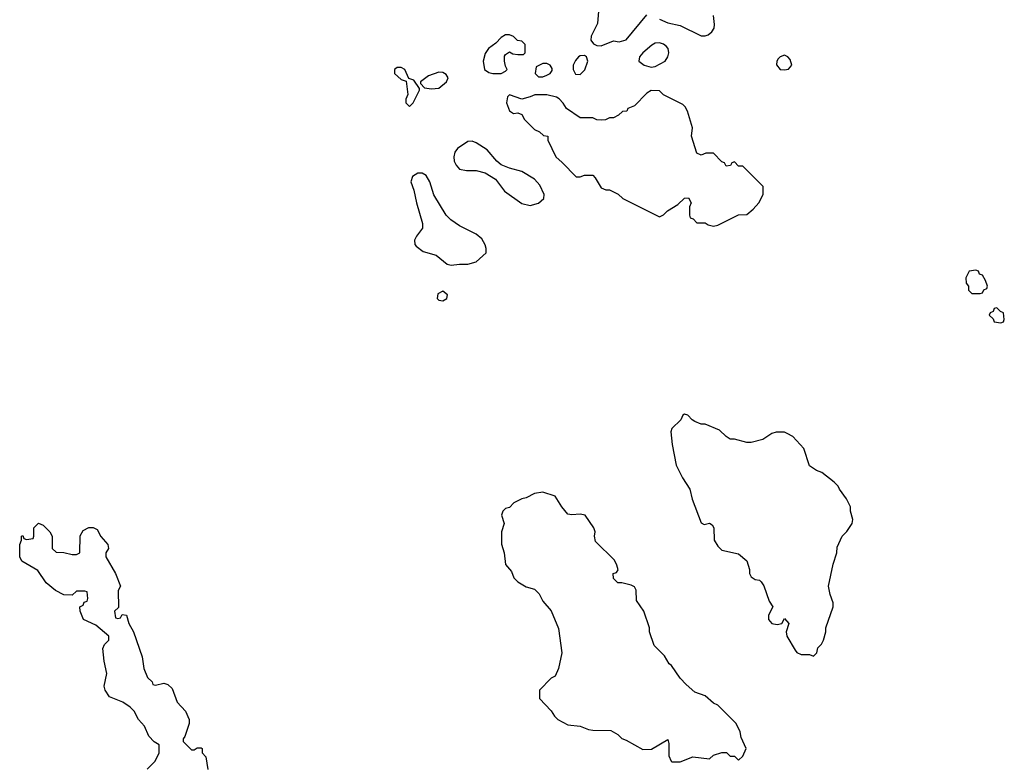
# Model space of a CAD drawing. Header units: inches. Extents: x 1861287 to 2052918, y 204622 to 437896.
# Tile 123 of 215: x 1970818 to 1975546, y 294295 to 297869. Entities that reach past the tile are written whole.
import ezdxf

# ---------------------------------------------------------------- set-up
doc = ezdxf.new("R2010")
doc.units = ezdxf.units.IN
doc.header["$MEASUREMENT"] = 0
doc.layers.add('B9279', color=7, linetype='Continuous')

msp = doc.modelspace()

# ---------------------------------------------------------------- linework, layer by layer
at = {"layer": 'B9279', "color": 5}
for points, elevation in [([(1973598, 297910), (1973593, 297850), (1973562, 297790), (1973560.7, 297770), (1973573, 297753), (1973590, 297744.9), (1973610, 297743), (1973670, 297766.8), (1973697.2, 297762.8), (1973730, 297771.3), (1973830, 297891.3)], 140), ([(1973890, 297871), (1973930, 297854), (1973990, 297840.7), (1974090, 297790.7), (1974110, 297790.7), (1974124.1, 297795.9), (1974141.2, 297810), (1974152, 297828), (1974154.5, 297845.5), (1974149.4, 297889.4)], 140), ([(1971429.4, 294270.6), (1971468, 294310), (1971488, 294350), (1971487.3, 294387.3), (1971463.1, 294403.1), (1971438, 294430), (1971418, 294478), (1971388, 294510), (1971368, 294550), (1971349.1, 294569.1), (1971313.6, 294593.6), (1971250, 294619), (1971229, 294650), (1971224, 294670), (1971237.2, 294730), (1971224, 294790), (1971218, 294850), (1971226, 294870), (1971246, 294890), (1971246, 294910), (1971183.1, 294963.1), (1971124, 294990), (1971108, 295030), (1971106, 295050), (1971122, 295058), (1971127.3, 295072.7), (1971142, 295078), (1971146, 295090), (1971142, 295122), (1971130, 295126), (1971090, 295126), (1971070, 295106), (1971030, 295108), (1970990, 295129), (1970945.6, 295165.6), (1970904.7, 295224.7), (1970828, 295270), (1970818, 295290), (1970818, 295350), (1970826, 295370), (1970826, 295390), (1970832.7, 295392.7), (1970838, 295378), (1970850, 295374), (1970882, 295378), (1970886, 295390), (1970886, 295430), (1970908.4, 295451.6), (1970930, 295442), (1970962, 295410), (1970974, 295390), (1970974, 295330), (1970992.7, 295312.7), (1971030, 295312), (1971070, 295302), (1971090, 295302), (1971106, 295310), (1971108.4, 295391.6), (1971123.1, 295416.9), (1971150, 295432), (1971171.6, 295431.6), (1971190, 295422), (1971207.5, 295387.5), (1971241, 295350), (1971244.7, 295330), (1971232, 295310), (1971232, 295290), (1971278, 295210), (1971302, 295150), (1971291.6, 295128.4), (1971292, 295048), (1971274, 295030), (1971278, 294998), (1971290, 294994), (1971302, 294998), (1971310, 295014), (1971331.3, 295010), (1971342, 294970), (1971364.7, 294930), (1971406, 294810), (1971414.4, 294754.4), (1971431, 294711), (1971454, 294690), (1971458, 294678), (1971470, 294674), (1971510, 294684.7), (1971530, 294678), (1971550, 294658), (1971573.4, 294593.4), (1971613.4, 294550), (1971631, 294510), (1971631.3, 294490), (1971611.6, 294428.4), (1971603.6, 294416.4), (1971603.6, 294403.6), (1971643.6, 294363.6), (1971656.4, 294363.6), (1971670, 294374), (1971690, 294374), (1971694, 294370), (1971694, 294350), (1971711.1, 294331.1), (1971722, 294270)], 120)]:
    msp.add_lwpolyline(points, dxfattribs=dict(at, elevation=elevation))
at = {"layer": 'B9279', "color": 5, "elevation": 140}
for points in [[(1973170, 297795.3), (1973150, 297795.3), (1973130, 297784), (1973103.8, 297756.2), (1973068.9, 297731.1), (1973053.1, 297706.9), (1973044.2, 297670), (1973050.3, 297630.3), (1973070, 297614.9), (1973090, 297610.4), (1973129.3, 297610.7), (1973150, 297622), (1973158, 297630), (1973150, 297646), (1973146, 297670), (1973145.6, 297694.4), (1973150, 297702), (1973170, 297714), (1973185.4, 297705.4), (1973210, 297702), (1973238, 297702), (1973246, 297710), (1973246, 297750), (1973230, 297766), (1973208.4, 297768.4), (1973188.4, 297788.4)], [(1973890, 297757.6), (1973870, 297756.2), (1973853.5, 297746.5), (1973810.7, 297710), (1973794, 297690), (1973790.8, 297670), (1973816, 297650), (1973850, 297641.3), (1973870, 297643.7), (1973916.9, 297670), (1973929.7, 297690), (1973934.7, 297710), (1973931.5, 297730), (1973921.7, 297741.7), (1973910, 297751.6)], [(1973530, 297696.2), (1973510, 297695.6), (1973502, 297690), (1973486.6, 297673.4), (1973476.5, 297650), (1973475.8, 297630), (1973486.6, 297606.6), (1973510, 297605.5), (1973532.2, 297627.8), (1973546, 297670), (1973539.3, 297690)], [(1974490, 297697.7), (1974470, 297691.2), (1974459.9, 297680.1), (1974453.4, 297670), (1974452.3, 297652.3), (1974468.9, 297628.9), (1974490, 297628.2), (1974510, 297630.5), (1974525.6, 297650), (1974518, 297678), (1974506.6, 297690)], [(1972650, 297639), (1972630, 297639), (1972618, 297630), (1972618, 297610), (1972650, 297582), (1972674, 297574), (1972682, 297510), (1972672.7, 297487.3), (1972672, 297470), (1972690, 297452), (1972708, 297470), (1972738, 297530), (1972738, 297538), (1972710, 297578), (1972686, 297586), (1972668, 297630)], [(1973350, 297658), (1973330, 297658), (1973298, 297642), (1973294, 297610), (1973310, 297594), (1973330, 297594), (1973350, 297602), (1973366, 297610), (1973374.6, 297625.4), (1973374.6, 297634.6), (1973366, 297650)], [(1972830, 297616.2), (1972780.7, 297599.3), (1972742, 297570), (1972742, 297562), (1972761.4, 297541.4), (1972796.1, 297536.1), (1972830, 297540.3), (1972867, 297570), (1972876, 297590), (1972865.1, 297605.1), (1972850, 297614.5)], [(1973850, 297528.7), (1973830, 297515.3), (1973770, 297455.3), (1973738, 297442), (1973734, 297430), (1973712.7, 297427.3), (1973694, 297410), (1973670, 297398), (1973650, 297398), (1973631.6, 297388.4), (1973610, 297386), (1973590, 297388), (1973570, 297398), (1973510, 297398), (1973443.1, 297443.1), (1973428.4, 297468.4), (1973408.4, 297488.4), (1973396.4, 297496.4), (1973350, 297508.7), (1973291.6, 297508.4), (1973270, 297498), (1973230, 297488), (1973170, 297508), (1973161, 297499), (1973156, 297470), (1973170, 297432), (1973190, 297418), (1973210, 297422), (1973230, 297414), (1973242, 297390), (1973290, 297342), (1973314, 297330), (1973332.7, 297312.7), (1973354, 297310), (1973354, 297290), (1973392, 297210), (1973423.6, 297183.6), (1973490, 297114), (1973510, 297114), (1973530, 297122), (1973570, 297122), (1973582, 297110), (1973610, 297062), (1973632.7, 297052.7), (1973650, 297052), (1973691.3, 297031.3), (1973714, 297010), (1973890, 296922), (1973910, 296932), (1973929.1, 296950.9), (1973978, 296982), (1974010, 297012), (1974030, 297014), (1974042, 296990), (1974034, 296970), (1974034, 296930), (1974038, 296918), (1974052.7, 296912.7), (1974070, 296894), (1974110, 296894), (1974123.6, 296883.6), (1974150, 296878), (1974170, 296882), (1974270, 296932), (1974310, 296934), (1974340.4, 296959.6), (1974368, 296990), (1974388, 297030), (1974387.3, 297067.3), (1974290, 297166), (1974270, 297166), (1974250, 297186), (1974238, 297182), (1974231.6, 297168.4), (1974210, 297166), (1974202, 297182), (1974190, 297186), (1974150, 297228), (1974112.7, 297227.3), (1974090, 297218), (1974070, 297228), (1974044, 297310), (1974048.7, 297350), (1974024, 297430), (1974014, 297450), (1974002, 297462), (1973910, 297508.7), (1973890, 297528)], [(1972990, 297285.2), (1972970, 297284), (1972921, 297250), (1972907.9, 297232.1), (1972902, 297210), (1972904.9, 297190), (1972914, 297170), (1972930, 297150.8), (1972964.1, 297144.1), (1973010, 297144.9), (1973053.1, 297133.1), (1973103.4, 297103.4), (1973146.2, 297046.2), (1973230, 296986.8), (1973270, 296977.3), (1973310, 296987.3), (1973335.3, 297010), (1973337.2, 297030), (1973314.9, 297074.9), (1973290, 297102.7), (1973230, 297139.3), (1973170, 297156), (1973130, 297172.7), (1973109.6, 297189.6), (1973063.3, 297243.3), (1973010, 297277.2)], [(1972750, 297131.8), (1972730, 297131.6), (1972703.7, 297116.3), (1972695.5, 297090), (1972710.4, 297050), (1972723.1, 296990), (1972753, 296890), (1972752.2, 296867.8), (1972722.8, 296830), (1972714, 296810), (1972714.8, 296790), (1972721.1, 296781.1), (1972755.3, 296755.3), (1972818.4, 296738.4), (1972870, 296696), (1972890, 296691), (1972930, 296696), (1972970, 296694.8), (1973010, 296706.8), (1973057.2, 296750), (1973058, 296770), (1973052.7, 296787.3), (1973036.6, 296816.6), (1973010, 296839.3), (1972930, 296879.3), (1972887.7, 296907.7), (1972865.2, 296930), (1972807.4, 297027.4), (1972787.3, 297090), (1972770, 297120.9)], [(1975410, 296666), (1975378, 296662), (1975362, 296630), (1975363.6, 296603.6), (1975374, 296590), (1975374, 296570), (1975390, 296554), (1975430, 296554), (1975442, 296558), (1975447.3, 296572.7), (1975462, 296578), (1975466, 296590), (1975456.4, 296616.4), (1975442, 296642), (1975427.3, 296647.3), (1975422, 296662)], [(1972850, 296565.2), (1972826.4, 296553.6), (1972822.8, 296530), (1972830, 296522.8), (1972850, 296518.8), (1972868.7, 296530), (1972872.3, 296547.7)], [(1975510, 296486), (1975498, 296482), (1975492.7, 296467.3), (1975478, 296462), (1975474, 296450), (1975492.7, 296432.7), (1975498, 296418), (1975530, 296414), (1975542, 296418), (1975546, 296430), (1975542, 296462), (1975527.3, 296467.3)], [(1974010, 295975.3), (1974002, 295970), (1973992.7, 295947.3), (1973950, 295906), (1973944.7, 295890), (1973951.3, 295830), (1973970.8, 295730), (1974000.7, 295670), (1974035.2, 295615.2), (1974047.9, 295567.9), (1974090, 295454), (1974105.4, 295445.4), (1974130, 295451.3), (1974143.6, 295443.6), (1974151, 295430), (1974152, 295370), (1974170, 295342), (1974190, 295322), (1974270, 295304.7), (1974310, 295272), (1974322, 295230), (1974322, 295210), (1974330, 295194), (1974350, 295182), (1974370, 295178), (1974378, 295170), (1974390.6, 295150.6), (1974417.3, 295077.3), (1974434, 295050), (1974414, 295010), (1974413.4, 294990), (1974430, 294970.7), (1974455.1, 294964.9), (1974478, 294970), (1974490, 294994), (1974511.3, 294970), (1974498, 294930), (1974501, 294910), (1974542, 294842), (1974550, 294832), (1974570, 294822), (1974610, 294822), (1974630, 294814), (1974646, 294830), (1974650, 294854), (1974668.4, 294871.6), (1974678, 294890), (1974688.7, 294930), (1974688.7, 294950), (1974724, 295050), (1974724, 295070), (1974709.2, 295110), (1974701.2, 295150), (1974724.7, 295255.3), (1974742, 295310), (1974743.1, 295336.9), (1974768, 295390), (1974790, 295412), (1974815.3, 295450), (1974818, 295470), (1974808, 295510), (1974808, 295530), (1974788.9, 295568.9), (1974754.6, 295614.6), (1974748.9, 295628.9), (1974729.1, 295649.1), (1974670, 295695.3), (1974644.7, 295704.7), (1974610, 295728), (1974584, 295810), (1974530, 295868.7), (1974503.1, 295883.1), (1974490, 295888.7), (1974450, 295888.7), (1974430, 295882), (1974386.4, 295853.6), (1974330, 295839), (1974310, 295839), (1974250, 295855.3), (1974230, 295855.3), (1974210, 295868), (1974179, 295899), (1974110, 295928), (1974090, 295928), (1974060.4, 295940.4), (1974047.3, 295947.3), (1974026, 295970)], [(1973330, 295601.2), (1973290, 295594), (1973250, 295574), (1973230, 295569), (1973191.1, 295548.9), (1973170, 295528), (1973150, 295522), (1973138, 295510), (1973131.3, 295490), (1973144.7, 295450), (1973131.3, 295410), (1973131, 295390), (1973131.1, 295351.1), (1973144.7, 295310), (1973150, 295254), (1973179.8, 295219.8), (1973190.7, 295190), (1973210.5, 295170), (1973250, 295146.7), (1973290, 295134.8), (1973313, 295113), (1973330, 295078), (1973370.6, 295030.6), (1973406, 294946), (1973421, 294830), (1973406, 294754), (1973390, 294718), (1973370, 294708), (1973314, 294650), (1973314, 294610), (1973370, 294552), (1973385.4, 294525.4), (1973402, 294510), (1973450, 294484.7), (1973510, 294478), (1973550, 294461), (1973570, 294458), (1973656.9, 294456.9), (1973690, 294438), (1973710, 294418), (1973730.7, 294410.7), (1973810, 294366), (1973852.5, 294367.5), (1973930, 294414), (1973934.4, 294394.4), (1973934.8, 294334.8), (1973946, 294310), (1973950, 294306), (1973990, 294306), (1974051.1, 294331.1), (1974130, 294321), (1974150, 294338), (1974190, 294351.3), (1974211.3, 294351.3), (1974230, 294334), (1974250, 294334), (1974270, 294314), (1974290, 294334), (1974306, 294370), (1974283.1, 294423.1), (1974278, 294450), (1974258, 294490), (1974170, 294578), (1974150, 294588.7), (1974110, 294624), (1974060.2, 294640.2), (1974018, 294678), (1973990, 294708), (1973948.4, 294768.4), (1973936.4, 294776.4), (1973914.6, 294814.6), (1973864.7, 294864.7), (1973842, 294930), (1973842, 294950), (1973815.3, 295030), (1973780.4, 295080.4), (1973778, 295130), (1973770, 295146), (1973754.6, 295154.6), (1973710, 295166), (1973690, 295166), (1973670, 295186), (1973668, 295210), (1973684, 295216), (1973692.5, 295227.5), (1973686, 295250), (1973673.9, 295273.9), (1973583.3, 295363.3), (1973578, 295390), (1973580.9, 295410), (1973575.1, 295430), (1973534, 295490), (1973510, 295496), (1973470, 295492.3), (1973450, 295496), (1973420.9, 295530), (1973390, 295581.2)]]:
    msp.add_lwpolyline(points, close=True, dxfattribs=at)

doc.saveas('drawing.dxf')
